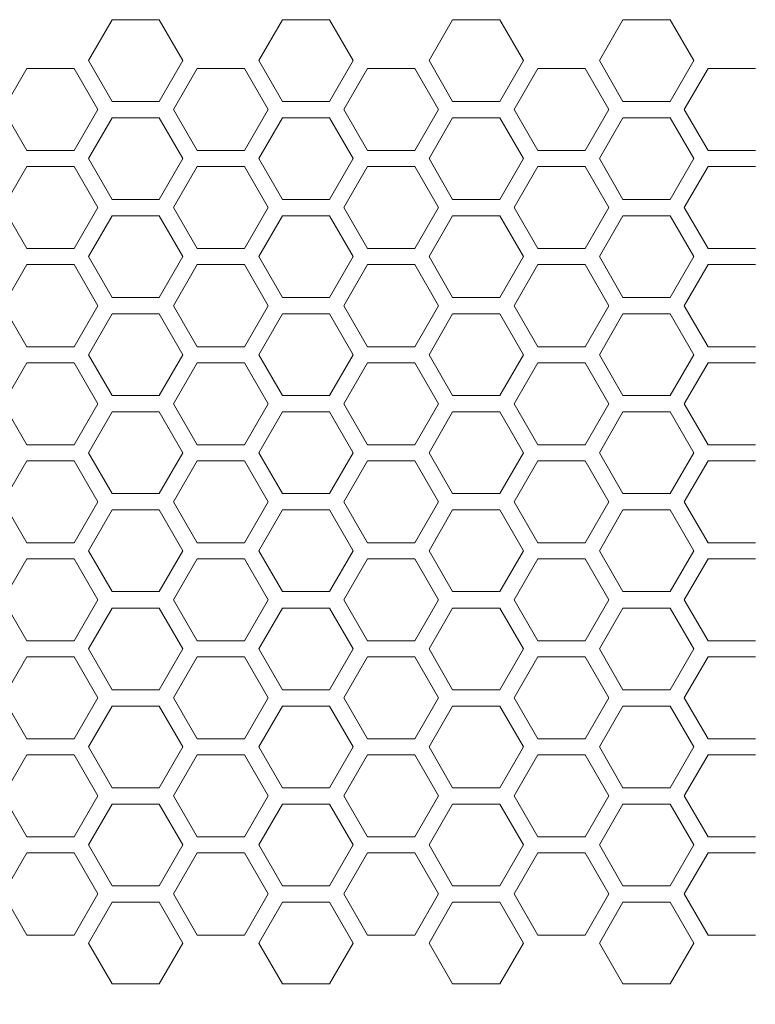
# Model space of a CAD drawing. Header units: millimetres. Extents: x -1555 to -959, y 252 to 1266.
# Tile 8 of 24: x -1287 to -1233, y 352 to 424. Entities that reach past the tile are written whole.
import ezdxf

# ---------------------------------------------------------------- set-up
doc = ezdxf.new("R2010")
doc.units = ezdxf.units.MM
doc.header["$PDSIZE"] = -1
doc.dimstyles.new('ISO-25', dxfattribs={"dimtxt": 2.5, "dimasz": 2.5, "dimexe": 1.25, "dimexo": 0.625, "dimtad": 1, "dimtxsty": 'Standard', "dimcen": 2.5, "dimadec": 0, "dimazin": 0, "dimtfac": 1, "dimtmove": 0, "dimatfit": 3, "dimfxl": 0, "dimarcsym": 0})

# ---------------------------------------------------------------- blocks, each defined once
blk = doc.blocks.new('*D90')
at = {"color": 4, "linetype": 'ByBlock', "lineweight": -2, "transparency": 16777216}
for p, q in [((-1493.604, 386.261), (-1493.604, 307.167)), ((-1025.561, 386.268), (-1025.561, 307.167)), ((-1473.604, 312.167), (-1290.36, 312.167)), ((-1045.561, 312.167), (-1227.027, 312.167))]:
    blk.add_line(p, q, dxfattribs=at)
at = {"color": 4, "linetype": 'ByBlock', "transparency": 16777216}
for points in [[(-1473.604, 315.5), (-1473.604, 308.833), (-1493.604, 312.167)], [(-1045.561, 315.5), (-1045.561, 308.833), (-1025.561, 312.167)]]:
    blk.add_solid(points, dxfattribs=at)
at = {"layer": 'Defpoints', "color": 0, "linetype": 'ByBlock', "transparency": 16777216}
for p in [(-1493.604, 391.261), (-1025.561, 391.268), (-1493.604, 312.167)]:
    blk.add_point(p, dxfattribs=at)
at = {"color": 4, "linetype": 'ByBlock', "lineweight": 5, "transparency": 16777216, "insert": (-1258.694, 312.167), "char_height": 20, "attachment_point": 5}
blk.add_mtext('468', dxfattribs=at)

msp = doc.modelspace()

# ---------------------------------------------------------------- linework, layer by layer
at = {"color": 0, "linetype": 'ByBlock', "lineweight": 5}
for p, q in [((-1280.1, 424.068), (-1281.832, 421.068)), ((-1276.636, 424.068), (-1280.1, 424.068)), ((-1274.904, 421.068), (-1276.636, 424.068)), ((-1267.6, 424.068), (-1269.332, 421.068)), ((-1264.136, 424.068), (-1267.6, 424.068)), ((-1262.404, 421.068), (-1264.136, 424.068)), ((-1255.1, 424.068), (-1256.832, 421.068)), ((-1255.1, 424.068), (-1256.832, 421.068)), ((-1251.636, 424.068), (-1255.1, 424.068)), ((-1251.636, 424.068), (-1255.1, 424.068)), ((-1249.904, 421.068), (-1251.636, 424.068)), ((-1249.904, 421.068), (-1251.636, 424.068)), ((-1242.6, 424.068), (-1244.332, 421.068)), ((-1242.6, 424.068), (-1244.332, 421.068)), ((-1239.136, 424.068), (-1242.6, 424.068)), ((-1239.136, 424.068), (-1242.6, 424.068)), ((-1237.404, 421.068), (-1239.136, 424.068)), ((-1237.404, 421.068), (-1239.136, 424.068)), ((-1281.832, 421.068), (-1280.1, 418.068)), ((-1276.636, 418.068), (-1274.904, 421.068)), ((-1269.332, 421.068), (-1267.6, 418.068)), ((-1264.136, 418.068), (-1262.404, 421.068)), ((-1256.832, 421.068), (-1255.1, 418.068)), ((-1256.832, 421.068), (-1255.1, 418.068)), ((-1251.636, 418.068), (-1249.904, 421.068)), ((-1251.636, 418.068), (-1249.904, 421.068)), ((-1244.332, 421.068), (-1242.6, 418.068)), ((-1244.332, 421.068), (-1242.6, 418.068)), ((-1239.136, 418.068), (-1237.404, 421.068)), ((-1239.136, 418.068), (-1237.404, 421.068)), ((-1286.357, 420.48), (-1288.096, 417.468)), ((-1282.878, 420.48), (-1286.357, 420.48)), ((-1281.139, 417.468), (-1282.878, 420.48)), ((-1273.857, 420.48), (-1275.596, 417.468)), ((-1270.378, 420.48), (-1273.857, 420.48)), ((-1268.639, 417.468), (-1270.378, 420.48)), ((-1261.357, 420.48), (-1263.096, 417.468)), ((-1257.878, 420.48), (-1261.357, 420.48)), ((-1256.139, 417.468), (-1257.878, 420.48)), ((-1248.857, 420.48), (-1250.596, 417.468)), ((-1248.857, 420.48), (-1250.596, 417.468)), ((-1245.378, 420.48), (-1248.857, 420.48)), ((-1245.378, 420.48), (-1248.857, 420.48)), ((-1243.639, 417.468), (-1245.378, 420.48)), ((-1243.639, 417.468), (-1245.378, 420.48)), ((-1236.357, 420.48), (-1238.096, 417.468)), ((-1232.878, 420.48), (-1236.357, 420.48)), ((-1280.1, 418.068), (-1276.636, 418.068)), ((-1267.6, 418.068), (-1264.136, 418.068)), ((-1255.1, 418.068), (-1251.636, 418.068)), ((-1255.1, 418.068), (-1251.636, 418.068)), ((-1242.6, 418.068), (-1239.136, 418.068)), ((-1242.6, 418.068), (-1239.136, 418.068)), ((-1288.096, 417.468), (-1286.357, 414.455)), ((-1282.878, 414.455), (-1281.139, 417.468)), ((-1275.596, 417.468), (-1273.857, 414.455)), ((-1270.378, 414.455), (-1268.639, 417.468)), ((-1263.096, 417.468), (-1261.357, 414.455)), ((-1257.878, 414.455), (-1256.139, 417.468)), ((-1250.596, 417.468), (-1248.857, 414.455)), ((-1250.596, 417.468), (-1248.857, 414.455)), ((-1245.378, 414.455), (-1243.639, 417.468)), ((-1245.378, 414.455), (-1243.639, 417.468)), ((-1238.096, 417.468), (-1236.357, 414.455)), ((-1280.1, 416.868), (-1281.832, 413.868)), ((-1276.636, 416.868), (-1280.1, 416.868)), ((-1274.904, 413.868), (-1276.636, 416.868)), ((-1267.6, 416.868), (-1269.332, 413.868)), ((-1264.136, 416.868), (-1267.6, 416.868)), ((-1262.404, 413.868), (-1264.136, 416.868)), ((-1255.1, 416.868), (-1256.832, 413.868)), ((-1255.1, 416.868), (-1256.832, 413.868)), ((-1251.636, 416.868), (-1255.1, 416.868)), ((-1251.636, 416.868), (-1255.1, 416.868)), ((-1249.904, 413.868), (-1251.636, 416.868)), ((-1249.904, 413.868), (-1251.636, 416.868)), ((-1242.6, 416.868), (-1244.332, 413.868)), ((-1242.6, 416.868), (-1244.332, 413.868)), ((-1239.136, 416.868), (-1242.6, 416.868)), ((-1239.136, 416.868), (-1242.6, 416.868)), ((-1237.404, 413.868), (-1239.136, 416.868)), ((-1237.404, 413.868), (-1239.136, 416.868)), ((-1286.357, 414.455), (-1282.878, 414.455)), ((-1273.857, 414.455), (-1270.378, 414.455)), ((-1261.357, 414.455), (-1257.878, 414.455)), ((-1248.857, 414.455), (-1245.378, 414.455)), ((-1248.857, 414.455), (-1245.378, 414.455)), ((-1236.357, 414.455), (-1232.878, 414.455)), ((-1281.832, 413.868), (-1280.1, 410.868)), ((-1276.636, 410.868), (-1274.904, 413.868)), ((-1269.332, 413.868), (-1267.6, 410.868)), ((-1264.136, 410.868), (-1262.404, 413.868)), ((-1256.832, 413.868), (-1255.1, 410.868)), ((-1256.832, 413.868), (-1255.1, 410.868)), ((-1251.636, 410.868), (-1249.904, 413.868)), ((-1251.636, 410.868), (-1249.904, 413.868)), ((-1244.332, 413.868), (-1242.6, 410.868)), ((-1244.332, 413.868), (-1242.6, 410.868)), ((-1239.136, 410.868), (-1237.404, 413.868)), ((-1239.136, 410.868), (-1237.404, 413.868)), ((-1286.357, 413.28), (-1288.096, 410.268)), ((-1282.878, 413.28), (-1286.357, 413.28)), ((-1281.139, 410.268), (-1282.878, 413.28)), ((-1273.857, 413.28), (-1275.596, 410.268)), ((-1270.378, 413.28), (-1273.857, 413.28)), ((-1268.639, 410.268), (-1270.378, 413.28)), ((-1261.357, 413.28), (-1263.096, 410.268)), ((-1257.878, 413.28), (-1261.357, 413.28)), ((-1256.139, 410.268), (-1257.878, 413.28)), ((-1248.857, 413.28), (-1250.596, 410.268)), ((-1248.857, 413.28), (-1250.596, 410.268)), ((-1245.378, 413.28), (-1248.857, 413.28)), ((-1245.378, 413.28), (-1248.857, 413.28)), ((-1243.639, 410.268), (-1245.378, 413.28)), ((-1243.639, 410.268), (-1245.378, 413.28)), ((-1236.357, 413.28), (-1238.096, 410.268)), ((-1232.878, 413.28), (-1236.357, 413.28)), ((-1280.1, 410.868), (-1276.636, 410.868)), ((-1267.6, 410.868), (-1264.136, 410.868)), ((-1255.1, 410.868), (-1251.636, 410.868)), ((-1255.1, 410.868), (-1251.636, 410.868)), ((-1242.6, 410.868), (-1239.136, 410.868)), ((-1242.6, 410.868), (-1239.136, 410.868)), ((-1288.096, 410.268), (-1286.357, 407.255)), ((-1282.878, 407.255), (-1281.139, 410.268)), ((-1275.596, 410.268), (-1273.857, 407.255)), ((-1270.378, 407.255), (-1268.639, 410.268)), ((-1263.096, 410.268), (-1261.357, 407.255)), ((-1257.878, 407.255), (-1256.139, 410.268)), ((-1250.596, 410.268), (-1248.857, 407.255)), ((-1250.596, 410.268), (-1248.857, 407.255)), ((-1245.378, 407.255), (-1243.639, 410.268)), ((-1245.378, 407.255), (-1243.639, 410.268)), ((-1238.096, 410.268), (-1236.357, 407.255)), ((-1280.1, 409.668), (-1281.832, 406.668)), ((-1276.636, 409.668), (-1280.1, 409.668)), ((-1274.904, 406.668), (-1276.636, 409.668)), ((-1267.6, 409.668), (-1269.332, 406.668)), ((-1264.136, 409.668), (-1267.6, 409.668)), ((-1262.404, 406.668), (-1264.136, 409.668)), ((-1255.1, 409.668), (-1256.832, 406.668)), ((-1255.1, 409.668), (-1256.832, 406.668)), ((-1251.636, 409.668), (-1255.1, 409.668)), ((-1251.636, 409.668), (-1255.1, 409.668)), ((-1249.904, 406.668), (-1251.636, 409.668)), ((-1249.904, 406.668), (-1251.636, 409.668)), ((-1242.6, 409.668), (-1244.332, 406.668)), ((-1242.6, 409.668), (-1244.332, 406.668)), ((-1239.136, 409.668), (-1242.6, 409.668)), ((-1239.136, 409.668), (-1242.6, 409.668)), ((-1237.404, 406.668), (-1239.136, 409.668)), ((-1237.404, 406.668), (-1239.136, 409.668)), ((-1286.357, 407.255), (-1282.878, 407.255)), ((-1273.857, 407.255), (-1270.378, 407.255)), ((-1261.357, 407.255), (-1257.878, 407.255)), ((-1248.857, 407.255), (-1245.378, 407.255)), ((-1248.857, 407.255), (-1245.378, 407.255)), ((-1236.357, 407.255), (-1232.878, 407.255)), ((-1281.832, 406.668), (-1280.1, 403.668)), ((-1276.636, 403.668), (-1274.904, 406.668)), ((-1269.332, 406.668), (-1267.6, 403.668)), ((-1264.136, 403.668), (-1262.404, 406.668)), ((-1256.832, 406.668), (-1255.1, 403.668)), ((-1256.832, 406.668), (-1255.1, 403.668)), ((-1251.636, 403.668), (-1249.904, 406.668)), ((-1251.636, 403.668), (-1249.904, 406.668)), ((-1244.332, 406.668), (-1242.6, 403.668)), ((-1244.332, 406.668), (-1242.6, 403.668)), ((-1239.136, 403.668), (-1237.404, 406.668)), ((-1239.136, 403.668), (-1237.404, 406.668)), ((-1286.357, 406.08), (-1288.096, 403.068)), ((-1282.878, 406.08), (-1286.357, 406.08)), ((-1281.139, 403.068), (-1282.878, 406.08)), ((-1273.857, 406.08), (-1275.596, 403.068)), ((-1270.378, 406.08), (-1273.857, 406.08)), ((-1268.639, 403.068), (-1270.378, 406.08)), ((-1261.357, 406.08), (-1263.096, 403.068)), ((-1257.878, 406.08), (-1261.357, 406.08)), ((-1256.139, 403.068), (-1257.878, 406.08)), ((-1248.857, 406.08), (-1250.596, 403.068)), ((-1248.857, 406.08), (-1250.596, 403.068)), ((-1245.378, 406.08), (-1248.857, 406.08)), ((-1245.378, 406.08), (-1248.857, 406.08)), ((-1243.639, 403.068), (-1245.378, 406.08)), ((-1243.639, 403.068), (-1245.378, 406.08)), ((-1236.357, 406.08), (-1238.096, 403.068)), ((-1232.878, 406.08), (-1236.357, 406.08)), ((-1280.1, 403.668), (-1276.636, 403.668)), ((-1267.6, 403.668), (-1264.136, 403.668)), ((-1255.1, 403.668), (-1251.636, 403.668)), ((-1255.1, 403.668), (-1251.636, 403.668)), ((-1242.6, 403.668), (-1239.136, 403.668)), ((-1242.6, 403.668), (-1239.136, 403.668)), ((-1288.096, 403.068), (-1286.357, 400.055)), ((-1282.878, 400.055), (-1281.139, 403.068)), ((-1275.596, 403.068), (-1273.857, 400.055)), ((-1270.378, 400.055), (-1268.639, 403.068)), ((-1263.096, 403.068), (-1261.357, 400.055)), ((-1257.878, 400.055), (-1256.139, 403.068)), ((-1250.596, 403.068), (-1248.857, 400.055)), ((-1250.596, 403.068), (-1248.857, 400.055)), ((-1245.378, 400.055), (-1243.639, 403.068)), ((-1245.378, 400.055), (-1243.639, 403.068)), ((-1238.096, 403.068), (-1236.357, 400.055)), ((-1280.1, 402.468), (-1281.832, 399.468)), ((-1276.636, 402.468), (-1280.1, 402.468)), ((-1274.904, 399.468), (-1276.636, 402.468)), ((-1267.6, 402.468), (-1269.332, 399.468)), ((-1264.136, 402.468), (-1267.6, 402.468)), ((-1262.404, 399.468), (-1264.136, 402.468)), ((-1255.1, 402.468), (-1256.832, 399.468)), ((-1255.1, 402.468), (-1256.832, 399.468)), ((-1251.636, 402.468), (-1255.1, 402.468)), ((-1251.636, 402.468), (-1255.1, 402.468)), ((-1249.904, 399.468), (-1251.636, 402.468)), ((-1249.904, 399.468), (-1251.636, 402.468)), ((-1242.6, 402.468), (-1244.332, 399.468)), ((-1242.6, 402.468), (-1244.332, 399.468)), ((-1239.136, 402.468), (-1242.6, 402.468)), ((-1239.136, 402.468), (-1242.6, 402.468)), ((-1237.404, 399.468), (-1239.136, 402.468)), ((-1237.404, 399.468), (-1239.136, 402.468)), ((-1286.357, 400.055), (-1282.878, 400.055)), ((-1273.857, 400.055), (-1270.378, 400.055)), ((-1261.357, 400.055), (-1257.878, 400.055)), ((-1248.857, 400.055), (-1245.378, 400.055)), ((-1248.857, 400.055), (-1245.378, 400.055)), ((-1236.357, 400.055), (-1232.878, 400.055)), ((-1281.832, 399.468), (-1280.1, 396.468)), ((-1276.636, 396.468), (-1274.904, 399.468)), ((-1269.332, 399.468), (-1267.6, 396.468)), ((-1264.136, 396.468), (-1262.404, 399.468)), ((-1256.832, 399.468), (-1255.1, 396.468)), ((-1256.832, 399.468), (-1255.1, 396.468)), ((-1251.636, 396.468), (-1249.904, 399.468)), ((-1251.636, 396.468), (-1249.904, 399.468)), ((-1244.332, 399.468), (-1242.6, 396.468)), ((-1244.332, 399.468), (-1242.6, 396.468)), ((-1239.136, 396.468), (-1237.404, 399.468)), ((-1239.136, 396.468), (-1237.404, 399.468)), ((-1286.357, 398.88), (-1288.096, 395.868)), ((-1282.878, 398.88), (-1286.357, 398.88)), ((-1281.139, 395.868), (-1282.878, 398.88)), ((-1273.857, 398.88), (-1275.596, 395.868)), ((-1270.378, 398.88), (-1273.857, 398.88)), ((-1268.639, 395.868), (-1270.378, 398.88)), ((-1261.357, 398.88), (-1263.096, 395.868)), ((-1257.878, 398.88), (-1261.357, 398.88)), ((-1256.139, 395.868), (-1257.878, 398.88)), ((-1248.857, 398.88), (-1250.596, 395.868)), ((-1248.857, 398.88), (-1250.596, 395.868)), ((-1245.378, 398.88), (-1248.857, 398.88)), ((-1245.378, 398.88), (-1248.857, 398.88)), ((-1243.639, 395.868), (-1245.378, 398.88)), ((-1243.639, 395.868), (-1245.378, 398.88)), ((-1236.357, 398.88), (-1238.096, 395.868)), ((-1232.878, 398.88), (-1236.357, 398.88)), ((-1280.1, 396.468), (-1276.636, 396.468)), ((-1267.6, 396.468), (-1264.136, 396.468)), ((-1255.1, 396.468), (-1251.636, 396.468)), ((-1255.1, 396.468), (-1251.636, 396.468)), ((-1242.6, 396.468), (-1239.136, 396.468)), ((-1242.6, 396.468), (-1239.136, 396.468)), ((-1288.096, 395.868), (-1286.357, 392.855)), ((-1282.878, 392.855), (-1281.139, 395.868)), ((-1275.596, 395.868), (-1273.857, 392.855)), ((-1270.378, 392.855), (-1268.639, 395.868)), ((-1263.096, 395.868), (-1261.357, 392.855)), ((-1257.878, 392.855), (-1256.139, 395.868)), ((-1250.596, 395.868), (-1248.857, 392.855)), ((-1250.596, 395.868), (-1248.857, 392.855)), ((-1245.378, 392.855), (-1243.639, 395.868)), ((-1245.378, 392.855), (-1243.639, 395.868)), ((-1238.096, 395.868), (-1236.357, 392.855)), ((-1280.1, 395.268), (-1281.832, 392.268)), ((-1276.636, 395.268), (-1280.1, 395.268)), ((-1274.904, 392.268), (-1276.636, 395.268)), ((-1267.6, 395.268), (-1269.332, 392.268)), ((-1264.136, 395.268), (-1267.6, 395.268)), ((-1262.404, 392.268), (-1264.136, 395.268)), ((-1255.1, 395.268), (-1256.832, 392.268)), ((-1255.1, 395.268), (-1256.832, 392.268)), ((-1251.636, 395.268), (-1255.1, 395.268)), ((-1251.636, 395.268), (-1255.1, 395.268)), ((-1249.904, 392.268), (-1251.636, 395.268)), ((-1249.904, 392.268), (-1251.636, 395.268)), ((-1242.6, 395.268), (-1244.332, 392.268)), ((-1242.6, 395.268), (-1244.332, 392.268)), ((-1239.136, 395.268), (-1242.6, 395.268)), ((-1239.136, 395.268), (-1242.6, 395.268)), ((-1237.404, 392.268), (-1239.136, 395.268)), ((-1237.404, 392.268), (-1239.136, 395.268)), ((-1286.357, 392.855), (-1282.878, 392.855)), ((-1273.857, 392.855), (-1270.378, 392.855)), ((-1261.357, 392.855), (-1257.878, 392.855)), ((-1248.857, 392.855), (-1245.378, 392.855)), ((-1248.857, 392.855), (-1245.378, 392.855)), ((-1236.357, 392.855), (-1232.878, 392.855)), ((-1281.832, 392.268), (-1280.1, 389.268)), ((-1276.636, 389.268), (-1274.904, 392.268)), ((-1269.332, 392.268), (-1267.6, 389.268)), ((-1264.136, 389.268), (-1262.404, 392.268)), ((-1256.832, 392.268), (-1255.1, 389.268)), ((-1256.832, 392.268), (-1255.1, 389.268)), ((-1251.636, 389.268), (-1249.904, 392.268)), ((-1251.636, 389.268), (-1249.904, 392.268)), ((-1244.332, 392.268), (-1242.6, 389.268)), ((-1244.332, 392.268), (-1242.6, 389.268)), ((-1239.136, 389.268), (-1237.404, 392.268)), ((-1239.136, 389.268), (-1237.404, 392.268)), ((-1286.357, 391.68), (-1288.096, 388.668)), ((-1282.878, 391.68), (-1286.357, 391.68)), ((-1281.139, 388.668), (-1282.878, 391.68)), ((-1273.857, 391.68), (-1275.596, 388.668)), ((-1270.378, 391.68), (-1273.857, 391.68)), ((-1268.639, 388.668), (-1270.378, 391.68)), ((-1261.357, 391.68), (-1263.096, 388.668)), ((-1257.878, 391.68), (-1261.357, 391.68)), ((-1256.139, 388.668), (-1257.878, 391.68)), ((-1248.857, 391.68), (-1250.596, 388.668)), ((-1248.857, 391.68), (-1250.596, 388.668)), ((-1245.378, 391.68), (-1248.857, 391.68)), ((-1245.378, 391.68), (-1248.857, 391.68)), ((-1243.639, 388.668), (-1245.378, 391.68)), ((-1243.639, 388.668), (-1245.378, 391.68)), ((-1236.357, 391.68), (-1238.096, 388.668)), ((-1232.878, 391.68), (-1236.357, 391.68)), ((-1280.1, 389.268), (-1276.636, 389.268)), ((-1267.6, 389.268), (-1264.136, 389.268)), ((-1255.1, 389.268), (-1251.636, 389.268)), ((-1255.1, 389.268), (-1251.636, 389.268)), ((-1242.6, 389.268), (-1239.136, 389.268)), ((-1242.6, 389.268), (-1239.136, 389.268)), ((-1288.096, 388.668), (-1286.357, 385.655)), ((-1282.878, 385.655), (-1281.139, 388.668)), ((-1275.596, 388.668), (-1273.857, 385.655)), ((-1270.378, 385.655), (-1268.639, 388.668)), ((-1263.096, 388.668), (-1261.357, 385.655)), ((-1257.878, 385.655), (-1256.139, 388.668)), ((-1250.596, 388.668), (-1248.857, 385.655)), ((-1250.596, 388.668), (-1248.857, 385.655)), ((-1245.378, 385.655), (-1243.639, 388.668)), ((-1245.378, 385.655), (-1243.639, 388.668)), ((-1238.096, 388.668), (-1236.357, 385.655)), ((-1280.1, 388.068), (-1281.832, 385.068)), ((-1276.636, 388.068), (-1280.1, 388.068)), ((-1274.904, 385.068), (-1276.636, 388.068)), ((-1267.6, 388.068), (-1269.332, 385.068)), ((-1264.136, 388.068), (-1267.6, 388.068)), ((-1262.404, 385.068), (-1264.136, 388.068)), ((-1255.1, 388.068), (-1256.832, 385.068)), ((-1255.1, 388.068), (-1256.832, 385.068)), ((-1251.636, 388.068), (-1255.1, 388.068)), ((-1251.636, 388.068), (-1255.1, 388.068)), ((-1249.904, 385.068), (-1251.636, 388.068)), ((-1249.904, 385.068), (-1251.636, 388.068)), ((-1242.6, 388.068), (-1244.332, 385.068)), ((-1242.6, 388.068), (-1244.332, 385.068)), ((-1239.136, 388.068), (-1242.6, 388.068)), ((-1239.136, 388.068), (-1242.6, 388.068)), ((-1237.404, 385.068), (-1239.136, 388.068)), ((-1237.404, 385.068), (-1239.136, 388.068)), ((-1286.357, 385.655), (-1282.878, 385.655)), ((-1273.857, 385.655), (-1270.378, 385.655)), ((-1261.357, 385.655), (-1257.878, 385.655)), ((-1248.857, 385.655), (-1245.378, 385.655)), ((-1248.857, 385.655), (-1245.378, 385.655)), ((-1236.357, 385.655), (-1232.878, 385.655)), ((-1281.832, 385.068), (-1280.1, 382.068)), ((-1276.636, 382.068), (-1274.904, 385.068)), ((-1269.332, 385.068), (-1267.6, 382.068)), ((-1264.136, 382.068), (-1262.404, 385.068)), ((-1256.832, 385.068), (-1255.1, 382.068)), ((-1256.832, 385.068), (-1255.1, 382.068)), ((-1251.636, 382.068), (-1249.904, 385.068)), ((-1251.636, 382.068), (-1249.904, 385.068)), ((-1244.332, 385.068), (-1242.6, 382.068)), ((-1244.332, 385.068), (-1242.6, 382.068)), ((-1239.136, 382.068), (-1237.404, 385.068)), ((-1239.136, 382.068), (-1237.404, 385.068)), ((-1286.357, 384.48), (-1288.096, 381.468)), ((-1282.878, 384.48), (-1286.357, 384.48)), ((-1281.139, 381.468), (-1282.878, 384.48)), ((-1273.857, 384.48), (-1275.596, 381.468)), ((-1270.378, 384.48), (-1273.857, 384.48)), ((-1268.639, 381.468), (-1270.378, 384.48)), ((-1261.357, 384.48), (-1263.096, 381.468)), ((-1257.878, 384.48), (-1261.357, 384.48)), ((-1256.139, 381.468), (-1257.878, 384.48)), ((-1248.857, 384.48), (-1250.596, 381.468)), ((-1248.857, 384.48), (-1250.596, 381.468)), ((-1245.378, 384.48), (-1248.857, 384.48)), ((-1245.378, 384.48), (-1248.857, 384.48)), ((-1243.639, 381.468), (-1245.378, 384.48)), ((-1243.639, 381.468), (-1245.378, 384.48)), ((-1236.357, 384.48), (-1238.096, 381.468)), ((-1232.878, 384.48), (-1236.357, 384.48)), ((-1280.1, 382.068), (-1276.636, 382.068)), ((-1267.6, 382.068), (-1264.136, 382.068)), ((-1255.1, 382.068), (-1251.636, 382.068)), ((-1255.1, 382.068), (-1251.636, 382.068)), ((-1242.6, 382.068), (-1239.136, 382.068)), ((-1242.6, 382.068), (-1239.136, 382.068)), ((-1288.096, 381.468), (-1286.357, 378.455)), ((-1282.878, 378.455), (-1281.139, 381.468)), ((-1275.596, 381.468), (-1273.857, 378.455)), ((-1270.378, 378.455), (-1268.639, 381.468)), ((-1263.096, 381.468), (-1261.357, 378.455)), ((-1257.878, 378.455), (-1256.139, 381.468)), ((-1250.596, 381.468), (-1248.857, 378.455)), ((-1250.596, 381.468), (-1248.857, 378.455)), ((-1245.378, 378.455), (-1243.639, 381.468)), ((-1245.378, 378.455), (-1243.639, 381.468)), ((-1238.096, 381.468), (-1236.357, 378.455)), ((-1280.1, 380.868), (-1281.832, 377.868)), ((-1276.636, 380.868), (-1280.1, 380.868)), ((-1274.904, 377.868), (-1276.636, 380.868)), ((-1267.6, 380.868), (-1269.332, 377.868)), ((-1264.136, 380.868), (-1267.6, 380.868)), ((-1262.404, 377.868), (-1264.136, 380.868)), ((-1255.1, 380.868), (-1256.832, 377.868)), ((-1255.1, 380.868), (-1256.832, 377.868)), ((-1251.636, 380.868), (-1255.1, 380.868)), ((-1251.636, 380.868), (-1255.1, 380.868)), ((-1249.904, 377.868), (-1251.636, 380.868)), ((-1249.904, 377.868), (-1251.636, 380.868)), ((-1242.6, 380.868), (-1244.332, 377.868)), ((-1242.6, 380.868), (-1244.332, 377.868)), ((-1239.136, 380.868), (-1242.6, 380.868)), ((-1239.136, 380.868), (-1242.6, 380.868)), ((-1237.404, 377.868), (-1239.136, 380.868)), ((-1237.404, 377.868), (-1239.136, 380.868)), ((-1286.357, 378.455), (-1282.878, 378.455)), ((-1273.857, 378.455), (-1270.378, 378.455)), ((-1261.357, 378.455), (-1257.878, 378.455)), ((-1248.857, 378.455), (-1245.378, 378.455)), ((-1248.857, 378.455), (-1245.378, 378.455)), ((-1236.357, 378.455), (-1232.878, 378.455)), ((-1281.832, 377.868), (-1280.1, 374.868)), ((-1276.636, 374.868), (-1274.904, 377.868)), ((-1269.332, 377.868), (-1267.6, 374.868)), ((-1264.136, 374.868), (-1262.404, 377.868)), ((-1256.832, 377.868), (-1255.1, 374.868)), ((-1256.832, 377.868), (-1255.1, 374.868)), ((-1251.636, 374.868), (-1249.904, 377.868)), ((-1251.636, 374.868), (-1249.904, 377.868)), ((-1244.332, 377.868), (-1242.6, 374.868)), ((-1244.332, 377.868), (-1242.6, 374.868)), ((-1239.136, 374.868), (-1237.404, 377.868)), ((-1239.136, 374.868), (-1237.404, 377.868)), ((-1286.357, 377.28), (-1288.096, 374.268)), ((-1282.878, 377.28), (-1286.357, 377.28)), ((-1281.139, 374.268), (-1282.878, 377.28)), ((-1273.857, 377.28), (-1275.596, 374.268)), ((-1270.378, 377.28), (-1273.857, 377.28)), ((-1268.639, 374.268), (-1270.378, 377.28)), ((-1261.357, 377.28), (-1263.096, 374.268)), ((-1257.878, 377.28), (-1261.357, 377.28)), ((-1256.139, 374.268), (-1257.878, 377.28)), ((-1248.857, 377.28), (-1250.596, 374.268)), ((-1248.857, 377.28), (-1250.596, 374.268)), ((-1245.378, 377.28), (-1248.857, 377.28)), ((-1245.378, 377.28), (-1248.857, 377.28)), ((-1243.639, 374.268), (-1245.378, 377.28)), ((-1243.639, 374.268), (-1245.378, 377.28)), ((-1236.357, 377.28), (-1238.096, 374.268)), ((-1232.878, 377.28), (-1236.357, 377.28)), ((-1280.1, 374.868), (-1276.636, 374.868)), ((-1267.6, 374.868), (-1264.136, 374.868)), ((-1255.1, 374.868), (-1251.636, 374.868)), ((-1255.1, 374.868), (-1251.636, 374.868)), ((-1242.6, 374.868), (-1239.136, 374.868)), ((-1242.6, 374.868), (-1239.136, 374.868)), ((-1288.096, 374.268), (-1286.357, 371.255)), ((-1282.878, 371.255), (-1281.139, 374.268)), ((-1275.596, 374.268), (-1273.857, 371.255)), ((-1270.378, 371.255), (-1268.639, 374.268)), ((-1263.096, 374.268), (-1261.357, 371.255)), ((-1257.878, 371.255), (-1256.139, 374.268)), ((-1250.596, 374.268), (-1248.857, 371.255)), ((-1250.596, 374.268), (-1248.857, 371.255)), ((-1245.378, 371.255), (-1243.639, 374.268)), ((-1245.378, 371.255), (-1243.639, 374.268)), ((-1238.096, 374.268), (-1236.357, 371.255)), ((-1280.1, 373.668), (-1281.832, 370.668)), ((-1276.636, 373.668), (-1280.1, 373.668)), ((-1274.904, 370.668), (-1276.636, 373.668)), ((-1267.6, 373.668), (-1269.332, 370.668)), ((-1264.136, 373.668), (-1267.6, 373.668)), ((-1262.404, 370.668), (-1264.136, 373.668)), ((-1255.1, 373.668), (-1256.832, 370.668)), ((-1255.1, 373.668), (-1256.832, 370.668)), ((-1251.636, 373.668), (-1255.1, 373.668)), ((-1251.636, 373.668), (-1255.1, 373.668)), ((-1249.904, 370.668), (-1251.636, 373.668)), ((-1249.904, 370.668), (-1251.636, 373.668)), ((-1242.6, 373.668), (-1244.332, 370.668)), ((-1242.6, 373.668), (-1244.332, 370.668)), ((-1239.136, 373.668), (-1242.6, 373.668)), ((-1239.136, 373.668), (-1242.6, 373.668)), ((-1237.404, 370.668), (-1239.136, 373.668)), ((-1237.404, 370.668), (-1239.136, 373.668)), ((-1286.357, 371.255), (-1282.878, 371.255)), ((-1273.857, 371.255), (-1270.378, 371.255)), ((-1261.357, 371.255), (-1257.878, 371.255)), ((-1248.857, 371.255), (-1245.378, 371.255)), ((-1248.857, 371.255), (-1245.378, 371.255)), ((-1236.357, 371.255), (-1232.878, 371.255)), ((-1281.832, 370.668), (-1280.1, 367.668)), ((-1276.636, 367.668), (-1274.904, 370.668)), ((-1269.332, 370.668), (-1267.6, 367.668)), ((-1264.136, 367.668), (-1262.404, 370.668)), ((-1256.832, 370.668), (-1255.1, 367.668)), ((-1256.832, 370.668), (-1255.1, 367.668)), ((-1251.636, 367.668), (-1249.904, 370.668)), ((-1251.636, 367.668), (-1249.904, 370.668)), ((-1244.332, 370.668), (-1242.6, 367.668)), ((-1244.332, 370.668), (-1242.6, 367.668)), ((-1239.136, 367.668), (-1237.404, 370.668)), ((-1239.136, 367.668), (-1237.404, 370.668)), ((-1286.357, 370.08), (-1288.096, 367.068)), ((-1282.878, 370.08), (-1286.357, 370.08)), ((-1281.139, 367.068), (-1282.878, 370.08)), ((-1273.857, 370.08), (-1275.596, 367.068)), ((-1270.378, 370.08), (-1273.857, 370.08)), ((-1268.639, 367.068), (-1270.378, 370.08)), ((-1261.357, 370.08), (-1263.096, 367.068)), ((-1257.878, 370.08), (-1261.357, 370.08)), ((-1256.139, 367.068), (-1257.878, 370.08)), ((-1248.857, 370.08), (-1250.596, 367.068)), ((-1248.857, 370.08), (-1250.596, 367.068)), ((-1245.378, 370.08), (-1248.857, 370.08)), ((-1245.378, 370.08), (-1248.857, 370.08)), ((-1243.639, 367.068), (-1245.378, 370.08)), ((-1243.639, 367.068), (-1245.378, 370.08)), ((-1236.357, 370.08), (-1238.096, 367.068)), ((-1232.878, 370.08), (-1236.357, 370.08)), ((-1280.1, 367.668), (-1276.636, 367.668)), ((-1267.6, 367.668), (-1264.136, 367.668)), ((-1255.1, 367.668), (-1251.636, 367.668)), ((-1255.1, 367.668), (-1251.636, 367.668)), ((-1242.6, 367.668), (-1239.136, 367.668)), ((-1242.6, 367.668), (-1239.136, 367.668)), ((-1288.096, 367.068), (-1286.357, 364.055)), ((-1282.878, 364.055), (-1281.139, 367.068)), ((-1275.596, 367.068), (-1273.857, 364.055)), ((-1270.378, 364.055), (-1268.639, 367.068)), ((-1263.096, 367.068), (-1261.357, 364.055)), ((-1257.878, 364.055), (-1256.139, 367.068)), ((-1250.596, 367.068), (-1248.857, 364.055)), ((-1250.596, 367.068), (-1248.857, 364.055)), ((-1245.378, 364.055), (-1243.639, 367.068)), ((-1245.378, 364.055), (-1243.639, 367.068)), ((-1238.096, 367.068), (-1236.357, 364.055)), ((-1280.1, 366.468), (-1281.832, 363.468)), ((-1276.636, 366.468), (-1280.1, 366.468)), ((-1274.904, 363.468), (-1276.636, 366.468)), ((-1267.6, 366.468), (-1269.332, 363.468)), ((-1264.136, 366.468), (-1267.6, 366.468)), ((-1262.404, 363.468), (-1264.136, 366.468)), ((-1255.1, 366.468), (-1256.832, 363.468)), ((-1255.1, 366.468), (-1256.832, 363.468)), ((-1251.636, 366.468), (-1255.1, 366.468)), ((-1251.636, 366.468), (-1255.1, 366.468)), ((-1249.904, 363.468), (-1251.636, 366.468)), ((-1249.904, 363.468), (-1251.636, 366.468)), ((-1242.6, 366.468), (-1244.332, 363.468)), ((-1242.6, 366.468), (-1244.332, 363.468)), ((-1239.136, 366.468), (-1242.6, 366.468)), ((-1239.136, 366.468), (-1242.6, 366.468)), ((-1237.404, 363.468), (-1239.136, 366.468)), ((-1237.404, 363.468), (-1239.136, 366.468)), ((-1286.357, 364.055), (-1282.878, 364.055)), ((-1273.857, 364.055), (-1270.378, 364.055)), ((-1261.357, 364.055), (-1257.878, 364.055)), ((-1248.857, 364.055), (-1245.378, 364.055)), ((-1248.857, 364.055), (-1245.378, 364.055)), ((-1236.357, 364.055), (-1232.878, 364.055)), ((-1281.832, 363.468), (-1280.1, 360.468)), ((-1276.636, 360.468), (-1274.904, 363.468)), ((-1269.332, 363.468), (-1267.6, 360.468)), ((-1264.136, 360.468), (-1262.404, 363.468)), ((-1256.832, 363.468), (-1255.1, 360.468)), ((-1256.832, 363.468), (-1255.1, 360.468)), ((-1251.636, 360.468), (-1249.904, 363.468)), ((-1251.636, 360.468), (-1249.904, 363.468)), ((-1244.332, 363.468), (-1242.6, 360.468)), ((-1244.332, 363.468), (-1242.6, 360.468)), ((-1239.136, 360.468), (-1237.404, 363.468)), ((-1239.136, 360.468), (-1237.404, 363.468)), ((-1286.357, 362.88), (-1288.096, 359.868)), ((-1282.878, 362.88), (-1286.357, 362.88)), ((-1281.139, 359.868), (-1282.878, 362.88)), ((-1273.857, 362.88), (-1275.596, 359.868)), ((-1270.378, 362.88), (-1273.857, 362.88)), ((-1268.639, 359.868), (-1270.378, 362.88)), ((-1261.357, 362.88), (-1263.096, 359.868)), ((-1257.878, 362.88), (-1261.357, 362.88)), ((-1256.139, 359.868), (-1257.878, 362.88)), ((-1248.857, 362.88), (-1250.596, 359.868)), ((-1248.857, 362.88), (-1250.596, 359.868)), ((-1245.378, 362.88), (-1248.857, 362.88)), ((-1245.378, 362.88), (-1248.857, 362.88)), ((-1243.639, 359.868), (-1245.378, 362.88)), ((-1243.639, 359.868), (-1245.378, 362.88)), ((-1236.357, 362.88), (-1238.096, 359.868)), ((-1232.878, 362.88), (-1236.357, 362.88)), ((-1280.1, 360.468), (-1276.636, 360.468)), ((-1267.6, 360.468), (-1264.136, 360.468)), ((-1255.1, 360.468), (-1251.636, 360.468)), ((-1255.1, 360.468), (-1251.636, 360.468)), ((-1242.6, 360.468), (-1239.136, 360.468)), ((-1242.6, 360.468), (-1239.136, 360.468)), ((-1288.096, 359.868), (-1286.357, 356.855)), ((-1282.878, 356.855), (-1281.139, 359.868)), ((-1275.596, 359.868), (-1273.857, 356.855)), ((-1270.378, 356.855), (-1268.639, 359.868)), ((-1263.096, 359.868), (-1261.357, 356.855)), ((-1257.878, 356.855), (-1256.139, 359.868)), ((-1250.596, 359.868), (-1248.857, 356.855)), ((-1250.596, 359.868), (-1248.857, 356.855)), ((-1245.378, 356.855), (-1243.639, 359.868)), ((-1245.378, 356.855), (-1243.639, 359.868)), ((-1238.096, 359.868), (-1236.357, 356.855)), ((-1280.1, 359.268), (-1281.832, 356.268)), ((-1276.636, 359.268), (-1280.1, 359.268)), ((-1274.904, 356.268), (-1276.636, 359.268)), ((-1267.6, 359.268), (-1269.332, 356.268)), ((-1264.136, 359.268), (-1267.6, 359.268)), ((-1262.404, 356.268), (-1264.136, 359.268)), ((-1255.1, 359.268), (-1256.832, 356.268)), ((-1255.1, 359.268), (-1256.832, 356.268)), ((-1251.636, 359.268), (-1255.1, 359.268)), ((-1251.636, 359.268), (-1255.1, 359.268)), ((-1249.904, 356.268), (-1251.636, 359.268)), ((-1249.904, 356.268), (-1251.636, 359.268)), ((-1242.6, 359.268), (-1244.332, 356.268)), ((-1242.6, 359.268), (-1244.332, 356.268)), ((-1239.136, 359.268), (-1242.6, 359.268)), ((-1239.136, 359.268), (-1242.6, 359.268)), ((-1237.404, 356.268), (-1239.136, 359.268)), ((-1237.404, 356.268), (-1239.136, 359.268)), ((-1286.357, 356.855), (-1282.878, 356.855)), ((-1273.857, 356.855), (-1270.378, 356.855)), ((-1261.357, 356.855), (-1257.878, 356.855)), ((-1248.857, 356.855), (-1245.378, 356.855)), ((-1248.857, 356.855), (-1245.378, 356.855)), ((-1236.357, 356.855), (-1232.878, 356.855)), ((-1281.832, 356.268), (-1280.1, 353.268)), ((-1276.636, 353.268), (-1274.904, 356.268)), ((-1269.332, 356.268), (-1267.6, 353.268)), ((-1264.136, 353.268), (-1262.404, 356.268)), ((-1256.832, 356.268), (-1255.1, 353.268)), ((-1256.832, 356.268), (-1255.1, 353.268)), ((-1251.636, 353.268), (-1249.904, 356.268)), ((-1251.636, 353.268), (-1249.904, 356.268)), ((-1244.332, 356.268), (-1242.6, 353.268)), ((-1244.332, 356.268), (-1242.6, 353.268)), ((-1239.136, 353.268), (-1237.404, 356.268)), ((-1239.136, 353.268), (-1237.404, 356.268)), ((-1280.1, 353.268), (-1276.636, 353.268)), ((-1267.6, 353.268), (-1264.136, 353.268)), ((-1255.1, 353.268), (-1251.636, 353.268)), ((-1255.1, 353.268), (-1251.636, 353.268)), ((-1242.6, 353.268), (-1239.136, 353.268)), ((-1242.6, 353.268), (-1239.136, 353.268))]:
    msp.add_line(p, q, dxfattribs=at)

# ---------------------------------------------------------------- dimensions: what is measured, and where the dimension line sits
dim = msp.add_linear_dim(base=(-1493.604, 312.167), p1=(-1025.561, 391.268), p2=(-1493.604, 391.261), dimstyle='ISO-25', override={"dimtxt": 20, "dimasz": 20, "dimexe": 5, "dimexo": 5, "dimgap": 5, "dimtad": 0, "dimdec": 1, "dimdsep": 46, "dimclrd": 4, "dimclre": 4, "dimclrt": 4, "dimadec": 2, "dimazin": 2, "dimtdec": 1, "dimtzin": 0}, dxfattribs=at)
dim.commit()
dim.dimension.update_dxf_attribs({"geometry": '*D90', "text_midpoint": (-1258.694, 312.167), "dimtype": 160})

doc.saveas('drawing.dxf')
